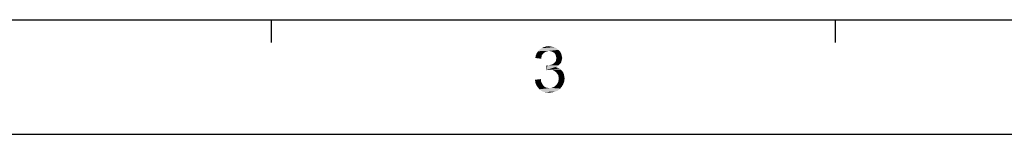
# Model space of a CAD drawing. Extents: x 0 to 841, y 0 to 594.
# Tile 6 of 102: x 130 to 258, y 0 to 15. Entities that reach past the tile are written whole.
import ezdxf

# ---------------------------------------------------------------- set-up
doc = ezdxf.new("R2010")
doc.units = 0
doc.header["$LTSCALE"] = 46.255
doc.header["$MEASUREMENT"] = 0
doc.layers.get('0').update_dxf_attribs({"linetype": 'CONTINUOUS'})

msp = doc.modelspace()

# ---------------------------------------------------------------- linework, layer by layer
at = {"color": 3, "linetype": 'Continuous'}
for p, q in [((15, 15), (826, 15)), ((162.448, 15), (162.448, 12)), ((236.176, 15), (236.176, 12))]:
    msp.add_line(p, q, dxfattribs=at)
at = {"color": 4, "linetype": 'Continuous'}
msp.add_line((0, 0), (841, 0), dxfattribs=at)
at = {"color": 1, "linetype": 'Continuous'}
for points in [[(197.97991, 10.5168), (197.04658, 10.29458), (197.17991, 10.60569)], [(197.97991, 10.5168), (197.84658, 10.33902), (197.04658, 10.29458)], [(197.04658, 10.29458), (197.84658, 10.33902), (197.80214, 10.1168)], [(198.60214, 10.87235), (198.42436, 10.82791), (197.17991, 10.60569)], [(198.60214, 10.87235), (197.17991, 10.60569), (197.35769, 10.87235)], [(198.42436, 10.82791), (198.24658, 10.73902), (197.17991, 10.60569)], [(198.24658, 10.73902), (198.11325, 10.65013), (197.17991, 10.60569)], [(197.17991, 10.60569), (198.11325, 10.65013), (197.97991, 10.5168)], [(200.02436, 11.05013), (197.35769, 10.87235), (197.57991, 11.09458)], [(200.02436, 11.05013), (198.77991, 10.9168), (197.35769, 10.87235)], [(197.35769, 10.87235), (198.77991, 10.9168), (198.60214, 10.87235)], [(199.84658, 11.18346), (197.57991, 11.09458), (197.84658, 11.27235)], [(197.57991, 11.09458), (199.84658, 11.18346), (200.02436, 11.05013)], [(199.44658, 11.40569), (199.6688, 11.3168), (197.84658, 11.27235)], [(199.44658, 11.40569), (197.84658, 11.27235), (198.11325, 11.40569)], [(197.84658, 11.27235), (199.6688, 11.3168), (199.84658, 11.18346)], [(199.00214, 11.49457), (199.22436, 11.45013), (198.11325, 11.40569)], [(199.00214, 11.49457), (198.11325, 11.40569), (198.42436, 11.49457)], [(198.11325, 11.40569), (199.22436, 11.45013), (199.44658, 11.40569)], [(198.42436, 11.49457), (198.77991, 11.53902), (199.00214, 11.49457)], [(198.77991, 10.9168), (200.02436, 11.05013), (200.15769, 10.9168)], [(200.15769, 10.9168), (199.00214, 10.87235), (198.77991, 10.9168)], [(199.17991, 10.82791), (199.00214, 10.87235), (200.15769, 10.9168)], [(199.31325, 10.73902), (199.17991, 10.82791), (200.15769, 10.9168)], [(199.31325, 10.73902), (200.15769, 10.9168), (200.29103, 10.73902)], [(200.29103, 10.73902), (199.49103, 10.65013), (199.31325, 10.73902)], [(199.49103, 10.65013), (200.29103, 10.73902), (200.37991, 10.56124)], [(200.37991, 10.56124), (199.57991, 10.5168), (199.49103, 10.65013)], [(199.57991, 10.5168), (200.37991, 10.56124), (200.42436, 10.38346)], [(200.42436, 10.38346), (199.6688, 10.33902), (199.57991, 10.5168)], [(199.71325, 10.16124), (199.6688, 10.33902), (200.42436, 10.38346)], [(199.71325, 10.16124), (200.42436, 10.38346), (200.4688, 10.16124)], [(197.80214, 10.1168), (197.00214, 9.98346), (197.04658, 10.29458)], [(197.00214, 9.98346), (197.80214, 10.1168), (197.75769, 9.89458)], [(198.60214, 9.00569), (198.37991, 8.38346), (198.4688, 9.05013)], [(198.60214, 9.00569), (198.82436, 9.05013), (200.15769, 9.13902)], [(198.60214, 9.00569), (200.15769, 9.13902), (200.02436, 9.00569)], [(198.82436, 9.05013), (199.00214, 9.09458), (200.15769, 9.13902)], [(200.15769, 9.13902), (199.00214, 9.09458), (199.17991, 9.13902)], [(200.29103, 9.27236), (199.17991, 9.13902), (199.40214, 9.27236)], [(199.17991, 9.13902), (200.29103, 9.27236), (200.15769, 9.13902)], [(199.40214, 9.27236), (199.53547, 9.40569), (200.37991, 9.45013)], [(199.40214, 9.27236), (200.37991, 9.45013), (200.29103, 9.27236)], [(200.37991, 9.45013), (199.53547, 9.40569), (199.6688, 9.53902)], [(200.42436, 9.62791), (199.6688, 9.53902), (199.71325, 9.76124)], [(199.6688, 9.53902), (200.42436, 9.62791), (200.37991, 9.45013)], [(200.4688, 10.16124), (199.75769, 9.98346), (199.71325, 10.16124)], [(200.51325, 9.98346), (200.4688, 9.80569), (199.71325, 9.76124)], [(200.51325, 9.98346), (199.71325, 9.76124), (199.75769, 9.98346)], [(199.71325, 9.76124), (200.4688, 9.80569), (200.42436, 9.62791)], [(199.75769, 9.98346), (200.4688, 10.16124), (200.51325, 9.98346)], [(200.02436, 9.00569), (199.84658, 8.87235), (198.37991, 8.38346)], [(198.60214, 9.00569), (200.02436, 9.00569), (198.37991, 8.38346)], [(199.84658, 8.87235), (199.6688, 8.78346), (198.37991, 8.38346)], [(199.6688, 8.78346), (199.93547, 8.69458), (198.37991, 8.38346)], [(199.93547, 8.69458), (198.69103, 8.42791), (198.37991, 8.38346)], [(199.93547, 8.69458), (200.15769, 8.60569), (198.69103, 8.42791)], [(200.15769, 8.60569), (200.33547, 8.47235), (198.69103, 8.42791)], [(198.91325, 8.42791), (198.69103, 8.42791), (200.33547, 8.47235)], [(199.13547, 8.42791), (198.91325, 8.42791), (200.33547, 8.47235)], [(199.35769, 8.38346), (199.13547, 8.42791), (200.33547, 8.47235)], [(199.35769, 8.38346), (200.33547, 8.47235), (200.51325, 8.29458)], [(200.51325, 8.29458), (199.53547, 8.25013), (199.35769, 8.38346)], [(199.71325, 8.1168), (199.53547, 8.25013), (200.51325, 8.29458)], [(199.71325, 8.1168), (200.51325, 8.29458), (200.64658, 8.07235)], [(200.64658, 8.07235), (199.84658, 7.93902), (199.71325, 8.1168)], [(199.84658, 7.93902), (200.64658, 8.07235), (200.73547, 7.85013)], [(200.73547, 7.85013), (199.97991, 7.76124), (199.84658, 7.93902)], [(199.97991, 7.76124), (200.73547, 7.85013), (200.77991, 7.58346)], [(200.77991, 7.58346), (200.02436, 7.53902), (199.97991, 7.76124)], [(196.95769, 7.13902), (197.71325, 7.22791), (197.75769, 6.9168)], [(197.75769, 6.9168), (197.00214, 6.73902), (196.95769, 7.13902)], [(197.00214, 6.73902), (197.75769, 6.9168), (197.84658, 6.69458)], [(197.84658, 6.69458), (197.13547, 6.42791), (197.00214, 6.73902)], [(197.84658, 6.69458), (197.97991, 6.47235), (197.13547, 6.42791)], [(197.13547, 6.42791), (197.97991, 6.47235), (198.11325, 6.33902)], [(199.53547, 6.25013), (199.71325, 6.42791), (200.64658, 6.56124)], [(199.53547, 6.25013), (200.64658, 6.56124), (200.4688, 6.25013)], [(200.64658, 6.56124), (199.71325, 6.42791), (199.84658, 6.60569)], [(199.84658, 6.60569), (199.97991, 6.82791), (200.77991, 6.9168)], [(199.84658, 6.60569), (200.77991, 6.9168), (200.64658, 6.56124)], [(200.77991, 6.9168), (199.97991, 6.82791), (200.02436, 7.05013)], [(200.02436, 7.53902), (200.77991, 7.58346), (200.82436, 7.3168)], [(200.82436, 7.3168), (200.0688, 7.27235), (200.02436, 7.53902)], [(200.02436, 7.05013), (200.0688, 7.27235), (200.82436, 7.3168)], [(200.02436, 7.05013), (200.82436, 7.3168), (200.77991, 6.9168)], [(198.11325, 6.33902), (197.31325, 6.16124), (197.13547, 6.42791)], [(198.11325, 6.33902), (198.24658, 6.20569), (197.31325, 6.16124)], [(197.31325, 6.16124), (198.24658, 6.20569), (198.42436, 6.1168)], [(198.42436, 6.1168), (197.53547, 5.89458), (197.31325, 6.16124)], [(198.42436, 6.1168), (198.64658, 6.07235), (197.53547, 5.89458)], [(199.09103, 6.07235), (200.24658, 5.98346), (197.53547, 5.89458)], [(198.82436, 6.07235), (199.09103, 6.07235), (197.53547, 5.89458)], [(198.64658, 6.07235), (198.82436, 6.07235), (197.53547, 5.89458)], [(197.53547, 5.89458), (200.24658, 5.98346), (199.93547, 5.7168)], [(199.93547, 5.7168), (197.80214, 5.67235), (197.53547, 5.89458)], [(197.80214, 5.67235), (199.93547, 5.7168), (199.57991, 5.58346)], [(199.57991, 5.58346), (198.11325, 5.53902), (197.80214, 5.67235)], [(198.42436, 5.49458), (198.11325, 5.53902), (199.57991, 5.58346)], [(198.42436, 5.49458), (199.57991, 5.58346), (199.22436, 5.49458)], [(199.22436, 5.49458), (198.82436, 5.45013), (198.42436, 5.49458)], [(199.09103, 6.07235), (199.31325, 6.16124), (200.4688, 6.25013)], [(199.09103, 6.07235), (200.4688, 6.25013), (200.24658, 5.98346)], [(200.4688, 6.25013), (199.31325, 6.16124), (199.53547, 6.25013)]]:
    msp.add_solid(points, dxfattribs=at)

doc.saveas('drawing.dxf')
